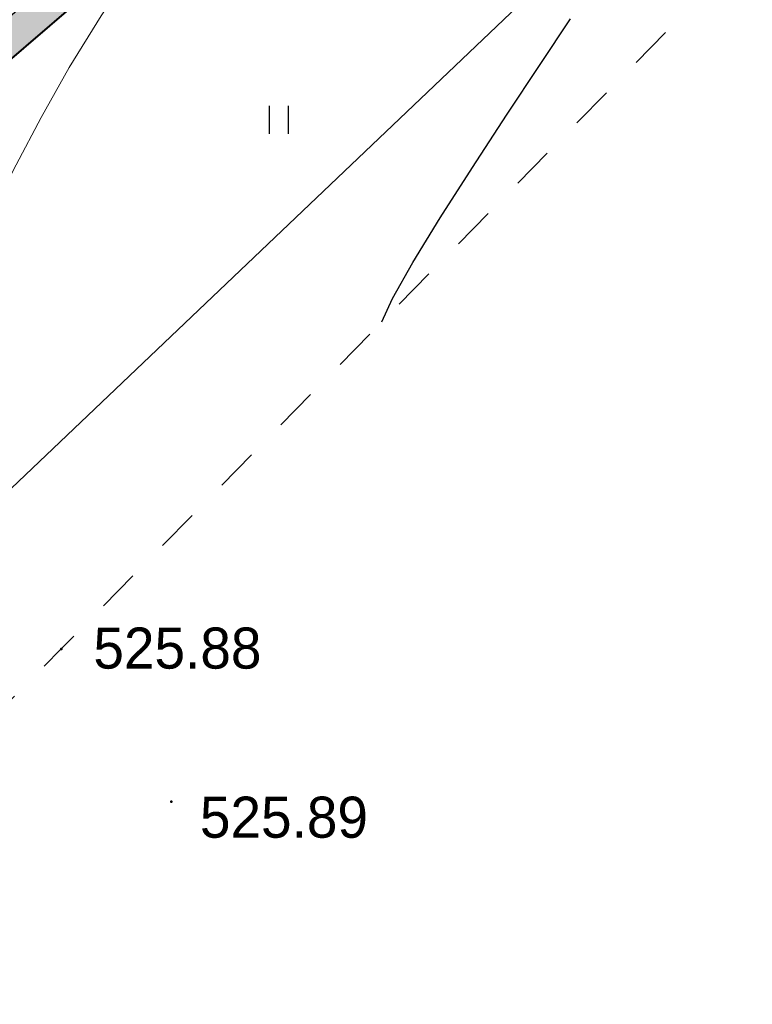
# Model space of a CAD drawing. Header units: millimetres. Extents: x -1999051 to 910003, y -179169 to 459591.
# Tile 25 of 256: x -1838792 to -1823193, y -139778 to -118818. Entities that reach past the tile are written whole.
import ezdxf

# ---------------------------------------------------------------- set-up
doc = ezdxf.new("R2010")
doc.units = ezdxf.units.MM
doc.linetypes.add('Д_ТРОТ_ТРУБА', pattern=[3, 1.5, -1.5])
for name, color, linetype in [('(004) Точки рельефа', 7, 'Continuous'), ('(025) Дорога', 7, 'Continuous'), ('(031) Горизонтали', 42, 'Continuous'), ('(036) Растительность', 7, 'Continuous')]:
    doc.layers.add(name, color=color, linetype=linetype)
doc.layers.add('(032) Горизонтали утолщенные', color=32, linetype='Continuous', lineweight=30)
doc.styles.add('D-431', font='txt')

# ---------------------------------------------------------------- blocks, each defined once
blk = doc.blocks.new('I04010')
for p, q in [((-0.412273, 0.007146), (-0.412273, 1.207146)), ((0.387727, 1.207146), (0.387727, 0.007146))]:
    blk.add_line(p, q)
blk = doc.blocks.new('A$C05d28b1e')
at = {"layer": '(004) Точки рельефа', "color": 7, "linetype": 'ByBlock', "lineweight": -2}
for p in [(-56020, -131074), (-53676, -134325)]:
    blk.add_point(p, dxfattribs=at)
at = {"layer": '(025) Дорога', "linetype": 'Д_ТРОТ_ТРУБА', "ltscale": 600, "flags": 128}
blk.add_lwpolyline([(150815, 142076), (135921, 113311), (125552, 93370), (117383, 77821), (104208, 56333), (99627, 49152), (88708, 25275), (72217, 300), (60109, -13961), (40976, -33812), (21855, -53057), (7525, -67385), (-21145, -96032), (-41237, -115998), (-56020, -131074), (-73097, -148290), (-76079, -151266)], dxfattribs=at)
at = {"layer": '(031) Горизонтали', "color": 42, "linetype": 'Continuous', "lineweight": 0, "ltscale": 600}
blk.add_lwpolyline([(-67111, -126195), (-66907, -126346), (-66200, -126735), (-65446, -126949), (-64760, -126991), (-64026, -126952), (-63254, -126825), (-62457, -126603), (-61644, -126277), (-60826, -125841), (-60014, -125287), (-59426, -124756), (-58898, -124125), (-58410, -123403), (-57942, -122598), (-57473, -121717), (-56981, -120768), (-56447, -119760), (-55850, -118700), (-55168, -117596), (-54477, -116535), (-53738, -115399), (-52973, -114229), (-52713, -113832)], dxfattribs=at)
at = {"layer": '(032) Горизонтали утолщенные', "color": 32, "linetype": 'Continuous', "lineweight": 30, "ltscale": 600}
blk.add_lwpolyline([(-49193, -124111), (-48969, -123615), (-48536, -122852), (-47951, -121898), (-47267, -120827), (-46541, -119714), (-45826, -118635), (-45177, -117664)], dxfattribs=at)
at = {"layer": '(036) Растительность', "linetype": 'Continuous', "xscale": 500, "yscale": 500, "zscale": 500}
blk.add_blockref('I04010', (-51381, -120116), dxfattribs=at)
at = {"layer": '(004) Точки рельефа', "linetype": 'ByBlock', "char_height": 875, "attachment_point": 4, "style": 'D-431'}
for s, insert in [('525.88', (-55337, -131064)), ('525.89', (-53069, -134664))]:
    blk.add_mtext(s, dxfattribs=dict(at, insert=insert))

msp = doc.modelspace()

# ---------------------------------------------------------------- hatches: boundary and pattern name
at = {"true_color": 0xb1ab95}
h = msp.add_hatch(color=253, dxfattribs=at)
h.dxf.hatch_style = 1
edge = h.paths.add_edge_path(flags=17)
edge.add_line((-1866305.29, -141643.06), (-1866718.81, -141074.88))
edge.add_line((-1866718.81, -141074.88), (-1867702.37, -141932.65))
edge.add_line((-1867702.37, -141932.65), (-1905089.01, -90562.31))
edge.add_line((-1905089.01, -90562.31), (-1960404.25, -6480.3))
edge.add_arc((-1954972.86, -2064.42), 7000, 211.28657, 219.112196, ccw=False)
edge.add_line((-1960954.93, -5699.65), (-1961404.27, -4960.22))
edge.add_line((-1961404.27, -4960.22), (-1980680.51, 24340.66))
edge.add_line((-1980680.51, 24340.66), (-1852887.97, 101981.64))
edge.add_line((-1852887.97, 101981.64), (-1847793.29, 92903.31))
edge.add_line((-1847793.29, 92903.31), (-1850604.34, 91241.55))
edge.add_line((-1850604.34, 91241.55), (-1847551.03, 86076.54))
edge.add_line((-1847551.03, 86076.54), (-1844856.18, 87669.61))
edge.add_line((-1844856.18, 87669.61), (-1791521.03, -7369.62))
edge.add_line((-1791521.03, -7369.62), (-1822145.33, -27631.02))
edge.add_line((-1822145.33, -27631.02), (-1822376.8, -32680.21))
edge.add_line((-1822376.8, -32680.21), (-1821020.41, -34518.19))
edge.add_line((-1821020.41, -34518.19), (-1841891.47, -53265.41))
edge.add_line((-1841891.47, -53265.41), (-1810924.15, -93193.05))
edge.add_line((-1810924.15, -93193.05), (-1857500.48, -133184.51))
edge.add_line((-1857500.48, -133184.51), (-1860367.73, -129846.2))
edge.add_line((-1860367.73, -129846.2), (-1864738.17, -133599.94))
edge.add_line((-1864738.17, -133599.94), (-1861721.02, -137745.59))
edge.add_line((-1861721.02, -137745.59), (-1860610.47, -136777.07))
edge.add_line((-1860610.47, -136777.07), (-1863151.28, -133818.84))
edge.add_line((-1863151.28, -133818.84), (-1860496.18, -131538.39))
edge.add_line((-1860496.18, -131538.39), (-1857954.84, -134497.25))
edge.add_line((-1857954.84, -134497.25), (-1809962.87, -93290.3))
edge.add_line((-1809962.87, -93290.3), (-1840939.22, -53351))
edge.add_line((-1840939.22, -53351), (-1820079.66, -34614.1))
edge.add_line((-1820079.66, -34614.1), (-1821666.16, -32464.29))
edge.add_line((-1821666.16, -32464.29), (-1821462.36, -28018.49))
edge.add_line((-1821462.36, -28018.49), (-1790592.18, -7594.42))
edge.add_line((-1790592.18, -7594.42), (-1852632.15, 102956.13))
edge.add_line((-1852632.15, 102956.13), (-1981664.11, 24562.14))
edge.add_line((-1981664.11, 24562.14), (-1905664.72, -90960.85))
edge.add_line((-1905664.72, -90960.85), (-1867818.47, -142962.71))
edge.add_line((-1867818.47, -142962.71), (-1866305.29, -141643.06))
h.paths.add_polyline_path([(-1905993.69, -91188.58), (-1982226.17, 24688.69), (-1852485.97, 103512.99), (-1790061.41, -7722.88), (-1821072.09, -28239.91), (-1821260.09, -32340.91), (-1819542.09, -34668.91), (-1840395.09, -53399.91), (-1809415.37, -93343.54), (-1857694.24, -134800.66), (-1857173.25, -135407.25), (-1859828.35, -137687.7), (-1860349.84, -137080.52), (-1861484.72, -138070.27), (-1860310.5, -139683.68), (-1855481.06, -135535.7), (-1856327.74, -134549.91), (-1808454.1, -93440.76), (-1839442.84, -53485.49), (-1818601.33, -34764.82), (-1820549.45, -32124.99), (-1820389.11, -28627.38), (-1789132.56, -7947.68), (-1852230.15, 104487.48), (-1983209.77, 24910.17), (-1906569.4, -91587.12), (-1868000.9, -144581.37), (-1865655.49, -142535.91), (-1866069, -141967.73), (-1867884.81, -143551.31)])

# ---------------------------------------------------------------- linework, layer by layer
for points in [[(-1865608.91, -142495.29), (-1868000.9, -144581.37), (-1906569.4, -91587.12), (-1983209.77, 24910.17), (-1852230.15, 104487.48), (-1789132.56, -7947.68), (-1820389.11, -28627.38), (-1820549.45, -32124.99), (-1818601.33, -34764.82), (-1839442.84, -53485.49), (-1808454.1, -93440.76), (-1856327.74, -134549.91), (-1855481.06, -135535.7), (-1860310.5, -139683.68)], [(-1868643.41, -157023.61), (-1729151.25, -24270.45)], [(-1840395.09, -53399.91), (-1809415.37, -93343.54), (-1857694.24, -134800.66), (-1857173.25, -135407.25), (-1859828.35, -137687.7), (-1860349.84, -137080.52), (-1861484.72, -138070.27), (-1860310.5, -139683.68), (-1855481.06, -135535.7), (-1856327.74, -134549.91), (-1808454.1, -93440.76), (-1839442.84, -53485.49)]]:
    msp.add_lwpolyline(points)

# ---------------------------------------------------------------- next in the draw order: block references
at = {"color": 5, "lineweight": 50}
msp.add_blockref('A$C05d28b1e', (-1781886.09, -1136.91), dxfattribs=at)

doc.saveas('drawing.dxf')
